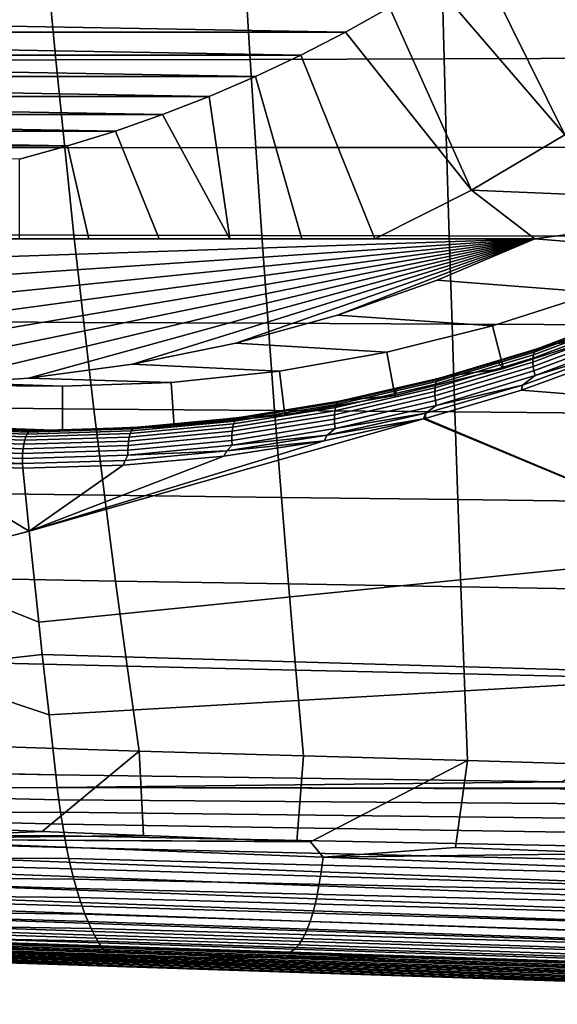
# Model space of a CAD drawing. Header units: metres. Extents: x -167 to 28, y -50 to 27.
# Tile 11 of 256: x -149.21 to -145.56, y -16.2 to -9.51. Entities that reach past the tile are written whole.
import ezdxf

# ---------------------------------------------------------------- set-up
doc = ezdxf.new("R2010")
doc.units = ezdxf.units.M
doc.layers.add('solid_12_065_011_XXX', color=7, linetype='CONTINUOUS')

msp = doc.modelspace()

# ---------------------------------------------------------------- linework, layer by layer
at = {"layer": 'solid_12_065_011_XXX'}
for points in [[(-144.317169, -9.41448, 100.857613), (-144.901245, -9.874012, 101.070198), (-145.564117, -8.654542, 100.543465), (-145.295578, -8.43651, 100.445717)], [(-144.901245, -9.874012, 101.070198), (-145.839218, -8.862786, 100.643593), (-145.564117, -8.654542, 100.543465)], [(-144.901245, -9.874012, 101.070198), (-145.511917, -10.29258, 101.292465), (-146.120651, -9.061091, 100.746025), (-145.839218, -8.862786, 100.643593)], [(-145.511917, -10.29258, 101.292465), (-146.408142, -9.249285, 100.850662), (-146.120651, -9.061091, 100.746025)], [(-150.366028, -9.187984, 125.813988), (-150.289749, -9.785336, 125.738022), (-148.966949, -9.78407, 125.429382), (-149.023239, -9.184553, 125.504211)], [(-149.023239, -9.184553, 125.504211), (-148.966949, -9.78407, 125.429382), (-147.647705, -9.780167, 125.113144), (-147.683929, -9.178592, 125.186218)], [(-147.683929, -9.178592, 125.186218), (-147.647705, -9.780167, 125.113144), (-146.331741, -9.776357, 124.789009), (-146.3479, -9.172668, 124.859749)], [(-146.3479, -9.172668, 124.859749), (-146.331741, -9.776357, 124.789009), (-145.019211, -9.772643, 124.457062), (-145.015274, -9.166786, 124.524895)], [(-145.511917, -10.29258, 101.292465), (-146.146637, -10.668427, 101.523483), (-146.701492, -9.427197, 100.957428), (-146.408142, -9.249285, 100.850662)], [(-147.000305, -9.594621, 101.066193), (-156.112076, -9.594621, 104.382607), (-156.410904, -9.427197, 104.491364)], [(-146.701492, -9.427197, 100.957428), (-147.000305, -9.594621, 101.066193), (-156.410904, -9.427197, 104.491364)], [(-146.146637, -10.668427, 101.523483), (-147.000305, -9.594621, 101.066193), (-146.701492, -9.427197, 100.957428)], [(-147.304031, -9.751228, 101.176743), (-155.80835, -9.751228, 104.272057), (-156.112076, -9.594621, 104.382607)], [(-147.000305, -9.594621, 101.066193), (-147.304031, -9.751228, 101.176743), (-156.112076, -9.594621, 104.382607)], [(-146.146637, -10.668427, 101.523483), (-146.80275, -11, 101.762291), (-147.304031, -9.751228, 101.176743), (-147.000305, -9.594621, 101.066193)], [(-147.612518, -9.896945, 101.289017), (-155.499878, -9.896945, 104.159782), (-155.80835, -9.751228, 104.272057)], [(-147.304031, -9.751228, 101.176743), (-147.612518, -9.896945, 101.289017), (-155.80835, -9.751228, 104.272057)], [(-147.297806, -11, 101.827934), (-147.612518, -9.896945, 101.289017), (-147.304031, -9.751228, 101.176743), (-146.80275, -11, 101.762291)], [(-150.289749, -9.785336, 125.738022), (-150.208893, -10.379722, 125.65741), (-148.907303, -10.381081, 125.349953), (-148.966949, -9.78407, 125.429382)], [(-148.966949, -9.78407, 125.429382), (-148.907303, -10.381081, 125.349953), (-147.609344, -10.379715, 125.035538), (-147.647705, -9.780167, 125.113144)], [(-147.647705, -9.780167, 125.113144), (-147.609344, -10.379715, 125.035538), (-146.314697, -10.378509, 124.713844), (-146.331741, -9.776357, 124.789009)], [(-146.331741, -9.776357, 124.789009), (-146.314697, -10.378509, 124.713844), (-145.023483, -10.377467, 124.384949), (-145.019211, -9.772643, 124.457062)], [(-147.925522, -10.031677, 101.402946), (-155.186859, -10.031677, 104.045853), (-155.499878, -9.896945, 104.159782)], [(-147.612518, -9.896945, 101.289017), (-147.925522, -10.031677, 101.402946), (-155.499878, -9.896945, 104.159782)], [(-147.785614, -11, 101.90242), (-147.925522, -10.031677, 101.402946), (-147.612518, -9.896945, 101.289017), (-147.297806, -11, 101.827934)], [(-148.242676, -10.155221, 101.518379), (-154.869705, -10.155221, 103.93042), (-155.186859, -10.031677, 104.045853)], [(-147.925522, -10.031677, 101.402946), (-148.242676, -10.155221, 101.518379), (-155.186859, -10.031677, 104.045853)], [(-147.785614, -11, 101.90242), (-148.242676, -10.155221, 101.518379), (-147.925522, -10.031677, 101.402946)], [(-148.563354, -10.267371, 101.635094), (-154.549026, -10.267371, 103.813698), (-154.869705, -10.155221, 103.93042)], [(-148.242676, -10.155221, 101.518379), (-148.563354, -10.267371, 101.635094), (-154.869705, -10.155221, 103.93042)], [(-147.785614, -11, 101.90242), (-148.266937, -11, 101.986092), (-148.563354, -10.267371, 101.635094), (-148.242676, -10.155221, 101.518379)], [(-148.887283, -10.368021, 101.752998), (-154.225098, -10.368021, 103.695801), (-154.549026, -10.267371, 103.813698)], [(-148.563354, -10.267371, 101.635094), (-148.887283, -10.368021, 101.752998), (-154.549026, -10.267371, 103.813698)], [(-148.742676, -11, 102.079353), (-148.887283, -10.368021, 101.752998), (-148.563354, -10.267371, 101.635094), (-148.266937, -11, 101.986092)], [(-145.511917, -10.29258, 101.292465), (-143.283173, -10.392313, 107.911568), (-143.933929, -10.762477, 108.148422), (-146.146637, -10.668427, 101.523483)], [(-148.887283, -10.368021, 101.752998), (-149.214355, -10.457138, 101.87204), (-154.225098, -10.368021, 103.695801)], [(-150.208893, -10.379722, 125.65741), (-150.12355, -10.970974, 125.572212), (-148.844391, -10.975446, 125.265968), (-148.907303, -10.381081, 125.349953)], [(-149.213501, -11, 102.182587), (-149.214355, -10.457138, 101.87204), (-148.887283, -10.368021, 101.752998), (-148.742676, -11, 102.079353)], [(-148.907303, -10.381081, 125.349953), (-148.844391, -10.975446, 125.265968), (-147.568909, -10.977119, 124.953445), (-147.609344, -10.379715, 125.035538)], [(-147.609344, -10.379715, 125.035538), (-147.568909, -10.977119, 124.953445), (-146.296768, -10.979035, 124.634285), (-146.314697, -10.378509, 124.713844)], [(-146.314697, -10.378509, 124.713844), (-146.296768, -10.979035, 124.634285), (-145.028091, -10.981198, 124.308563), (-145.023483, -10.377467, 124.384949)], [(-145.715698, -11, 104.748932), (-146.80275, -11, 101.762291), (-146.146637, -10.668427, 101.523483)], [(-145.715698, -11, 104.748932), (-146.146637, -10.668427, 101.523483), (-143.933929, -10.762477, 108.148422)], [(-145.715698, -11, 104.748932), (-143.933929, -10.762477, 108.148422), (-144.606033, -11.086544, 108.393051)], [(-147.297806, -11, 101.827934), (-146.80275, -11, 101.762291), (-145.715698, -11, 104.748932), (-154.728928, -11, 108.029472)], [(-154.728928, -11, 108.029472), (-145.715698, -11, 104.748932), (-154.066559, -11.281137, 107.788391)], [(-147.785614, -11, 101.90242), (-147.297806, -11, 101.827934), (-154.728928, -11, 108.029472)], [(-148.266937, -11, 101.986092), (-147.785614, -11, 101.90242), (-154.728928, -11, 108.029472)], [(-148.742676, -11, 102.079353), (-148.266937, -11, 101.986092), (-154.728928, -11, 108.029472)], [(-149.213501, -11, 102.182587), (-148.742676, -11, 102.079353), (-154.728928, -11, 108.029472)], [(-154.066559, -11.281137, 107.788391), (-145.715698, -11, 104.748932), (-153.388779, -11.517171, 107.541702)], [(-153.388779, -11.517171, 107.541702), (-145.715698, -11, 104.748932), (-152.698288, -11.707152, 107.290382)], [(-152.698288, -11.707152, 107.290382), (-145.715698, -11, 104.748932), (-151.998077, -11.85027, 107.035522)], [(-151.998077, -11.85027, 107.035522), (-145.715698, -11, 104.748932), (-151.290543, -11.946031, 106.778)], [(-151.290543, -11.946031, 106.778), (-145.715698, -11, 104.748932), (-150.578918, -11.993999, 106.51899)], [(-150.578918, -11.993999, 106.51899), (-145.715698, -11, 104.748932), (-149.865707, -11.993999, 106.259407)], [(-150.12355, -10.970974, 125.572212), (-150.033829, -11.558929, 125.482475), (-148.778259, -11.567021, 125.177475), (-148.844391, -10.975446, 125.265968)], [(-149.865707, -11.993999, 106.259407), (-145.715698, -11, 104.748932), (-149.154083, -11.946031, 106.000397)], [(-149.154083, -11.946031, 106.000397), (-145.715698, -11, 104.748932), (-148.446548, -11.85027, 105.742874)], [(-148.844391, -10.975446, 125.265968), (-148.778259, -11.567021, 125.177475), (-147.526459, -11.572264, 124.866913), (-147.568909, -10.977119, 124.953445)], [(-148.446548, -11.85027, 105.742874), (-145.715698, -11, 104.748932), (-147.746338, -11.707152, 105.488022)], [(-147.746338, -11.707152, 105.488022), (-145.715698, -11, 104.748932), (-147.055847, -11.517171, 105.236702)], [(-147.568909, -10.977119, 124.953445), (-147.526459, -11.572264, 124.866913), (-146.278015, -11.577846, 124.550369), (-146.296768, -10.979035, 124.634285)], [(-147.055847, -11.517171, 105.236702), (-145.715698, -11, 104.748932), (-146.378082, -11.281137, 104.990013)], [(-145.715698, -11, 104.748932), (-144.606033, -11.086544, 108.393051), (-145.296661, -11.363161, 108.644417), (-146.378082, -11.281137, 104.990013)], [(-146.296768, -10.979035, 124.634285), (-146.278015, -11.577846, 124.550369), (-145.033051, -11.583775, 124.227928), (-145.028091, -10.981198, 124.308563)], [(-146.378082, -11.281137, 104.990013), (-145.296661, -11.363161, 108.644417), (-146.002808, -11.591116, 108.901436), (-147.055847, -11.517171, 105.236702)], [(-146.002808, -11.591116, 108.901436), (-145.296661, -11.363161, 108.644417), (-145.206177, -11.647292, 108.611488), (-145.929413, -11.880773, 108.874725)], [(-150.033829, -11.558929, 125.482475), (-149.939804, -12.14342, 125.38826), (-148.709, -12.155665, 125.084534), (-148.778259, -11.567021, 125.177475)], [(-148.778259, -11.567021, 125.177475), (-148.709, -12.155665, 125.084534), (-147.48204, -12.16503, 124.77597), (-147.526459, -11.572264, 124.866913)], [(-147.055847, -11.517171, 105.236702), (-146.002808, -11.591116, 108.901436), (-146.72139, -11.769419, 109.162979), (-147.746338, -11.707152, 105.488022)], [(-145.080872, -11.592409, 107.688927), (-145.729065, -11.836248, 107.979309), (-145.728699, -11.809963, 108.000618), (-145.081711, -11.566475, 107.710648)], [(-145.081711, -11.566475, 107.710648), (-145.728699, -11.809963, 108.000618), (-145.725571, -11.787224, 108.025482), (-145.079514, -11.543972, 107.735832)], [(-145.079514, -11.543972, 107.735832), (-145.725571, -11.787224, 108.025482), (-145.719772, -11.768681, 108.053192), (-145.074371, -11.525543, 107.763741)], [(-145.074371, -11.525543, 107.763741), (-145.719772, -11.768681, 108.053192), (-145.711487, -11.754866, 108.082954), (-145.066437, -11.511717, 107.793594)], [(-145.066437, -11.511717, 107.793594), (-145.711487, -11.754866, 108.082954), (-145.700928, -11.746173, 108.113914), (-145.055908, -11.502889, 107.824524)], [(-145.055908, -11.502889, 107.824524), (-145.700928, -11.746173, 108.113914), (-145.301178, -11.602689, 107.973175)], [(-147.526459, -11.572264, 124.866913), (-147.48204, -12.16503, 124.77597), (-146.258469, -12.174852, 124.46212), (-146.278015, -11.577846, 124.550369)], [(-146.72139, -11.769419, 109.162979), (-146.002808, -11.591116, 108.901436), (-145.929413, -11.880773, 108.874725), (-146.666504, -12.063676, 109.142998)], [(-146.278015, -11.577846, 124.550369), (-146.258469, -12.174852, 124.46212), (-145.038376, -12.185136, 124.143059), (-145.033051, -11.583775, 124.227928)], [(-145.077057, -11.621032, 107.671272), (-145.726669, -11.865326, 107.962158), (-145.729065, -11.836248, 107.979309), (-145.080872, -11.592409, 107.688927)], [(-145.070358, -11.651523, 107.658211), (-145.721588, -11.896364, 107.949669), (-145.726669, -11.865326, 107.962158), (-145.077057, -11.621032, 107.671272)], [(-145.700928, -11.746173, 108.113914), (-145.633987, -11.724229, 108.121284), (-145.301178, -11.602689, 107.973175)], [(-145.301178, -11.602689, 107.973175), (-145.633987, -11.724229, 108.121284), (-145.206177, -11.647292, 108.611488)], [(-145.633987, -11.724229, 108.121284), (-145.970703, -11.834189, 108.267151), (-145.929413, -11.880773, 108.874725), (-145.206177, -11.647292, 108.611488)], [(-145.060974, -11.683009, 107.650101), (-145.713959, -11.928473, 107.942192), (-145.721588, -11.896364, 107.949669), (-145.070358, -11.651523, 107.658211)], [(-145.161957, -11.760592, 107.698669), (-145.713959, -11.928473, 107.942192), (-145.060974, -11.683009, 107.650101)], [(-147.746338, -11.707152, 105.488022), (-146.72139, -11.769419, 109.162979), (-147.449448, -11.897335, 109.427963), (-148.446548, -11.85027, 105.742874)], [(-147.449448, -11.897335, 109.427963), (-146.72139, -11.769419, 109.162979), (-146.666504, -12.063676, 109.142998), (-147.412918, -12.19481, 109.414673)], [(-145.725571, -11.787224, 108.025482), (-146.389252, -11.987535, 108.307884), (-146.382843, -11.9689, 108.335396), (-145.719772, -11.768681, 108.053192)], [(-145.719772, -11.768681, 108.053192), (-146.382843, -11.9689, 108.335396), (-146.374237, -11.955093, 108.365067), (-145.711487, -11.754866, 108.082954)], [(-145.711487, -11.754866, 108.082954), (-146.374237, -11.955093, 108.365067), (-146.363708, -11.946513, 108.396065), (-145.700928, -11.746173, 108.113914)], [(-145.700928, -11.746173, 108.113914), (-146.363708, -11.946513, 108.396065), (-145.970703, -11.834189, 108.267151)], [(-145.700928, -11.746173, 108.113914), (-145.970703, -11.834189, 108.267151), (-145.633987, -11.724229, 108.121284)], [(-145.161957, -11.760592, 107.698669), (-145.154999, -11.790015, 107.702858), (-145.806656, -12.027864, 107.992027), (-145.800659, -11.992905, 107.981911)], [(-145.161957, -11.760592, 107.698669), (-145.800659, -11.992905, 107.981911), (-145.713959, -11.928473, 107.942192)], [(-145.729065, -11.836248, 107.979309), (-146.394882, -12.037042, 108.262436), (-146.393311, -12.010468, 108.283333), (-145.728699, -11.809963, 108.000618)], [(-145.726669, -11.865326, 107.962158), (-146.393921, -12.066494, 108.245796), (-146.394882, -12.037042, 108.262436), (-145.729065, -11.836248, 107.979309)], [(-145.728699, -11.809963, 108.000618), (-146.393311, -12.010468, 108.283333), (-146.389252, -11.987535, 108.307884), (-145.725571, -11.787224, 108.025482)], [(-146.363708, -11.946513, 108.396065), (-146.311035, -11.932543, 108.410622), (-145.970703, -11.834189, 108.267151)], [(-145.970703, -11.834189, 108.267151), (-146.311035, -11.932543, 108.410622), (-145.929413, -11.880773, 108.874725)], [(-141.827957, -12.346536, 106.775726), (-145.806656, -12.027864, 107.992027), (-145.154999, -11.790015, 107.702858)], [(-148.446548, -11.85027, 105.742874), (-147.449448, -11.897335, 109.427963), (-148.183823, -11.974307, 109.695259), (-149.154083, -11.946031, 106.000397)], [(-148.183823, -11.974307, 109.695259), (-147.449448, -11.897335, 109.427963), (-147.412918, -12.19481, 109.414673), (-148.165024, -12.273643, 109.688416)], [(-146.311035, -11.932543, 108.410622), (-146.654724, -12.019271, 108.551529), (-146.666504, -12.063676, 109.142998), (-145.929413, -11.880773, 108.874725)], [(-145.721588, -11.896364, 107.949669), (-146.390472, -12.097982, 108.233887), (-146.393921, -12.066494, 108.245796), (-145.726669, -11.865326, 107.962158)], [(-145.713959, -11.928473, 107.942192), (-146.384613, -12.130605, 108.227051), (-146.390472, -12.097982, 108.233887), (-145.721588, -11.896364, 107.949669)], [(-149.154083, -11.946031, 106.000397), (-148.183823, -11.974307, 109.695259), (-148.92131, -12, 109.963684), (-149.865707, -11.993999, 106.259407)], [(-146.389252, -11.987535, 108.307884), (-147.068314, -12.143994, 108.581467), (-147.061295, -12.125278, 108.608772), (-146.382843, -11.9689, 108.335396)], [(-146.382843, -11.9689, 108.335396), (-147.061295, -12.125278, 108.608772), (-147.052414, -12.111474, 108.638367), (-146.374237, -11.955093, 108.365067)], [(-146.374237, -11.955093, 108.365067), (-147.052414, -12.111474, 108.638367), (-147.041931, -12.102974, 108.669403), (-146.363708, -11.946513, 108.396065)], [(-146.363708, -11.946513, 108.396065), (-147.041931, -12.102974, 108.669403), (-146.654724, -12.019271, 108.551529)], [(-146.363708, -11.946513, 108.396065), (-146.654724, -12.019271, 108.551529), (-146.311035, -11.932543, 108.410622)], [(-145.800659, -11.992905, 107.981911), (-146.384613, -12.130605, 108.227051), (-145.713959, -11.928473, 107.942192)], [(-149.865707, -11.993999, 106.259407), (-148.92131, -12, 109.963684), (-149.658798, -11.974307, 110.232101), (-150.578918, -11.993999, 106.51899)], [(-149.658798, -11.974307, 110.232101), (-148.92131, -12, 109.963684), (-148.92131, -12.3, 109.963684), (-149.677597, -12.273643, 110.238945)], [(-148.92131, -12, 109.963684), (-148.183823, -11.974307, 109.695259), (-148.165024, -12.273643, 109.688416), (-148.92131, -12.3, 109.963684)], [(-146.393921, -12.066494, 108.245796), (-147.076523, -12.223634, 108.520622), (-147.076035, -12.193886, 108.536751), (-146.394882, -12.037042, 108.262436)], [(-146.394882, -12.037042, 108.262436), (-147.076035, -12.193886, 108.536751), (-147.073273, -12.167084, 108.557228), (-146.393311, -12.010468, 108.283333)], [(-146.393311, -12.010468, 108.283333), (-147.073273, -12.167084, 108.557228), (-147.068314, -12.143994, 108.581467), (-146.389252, -11.987535, 108.307884)], [(-147.041931, -12.102974, 108.669403), (-147.001541, -12.094365, 108.689705), (-146.654724, -12.019271, 108.551529)], [(-146.654724, -12.019271, 108.551529), (-147.001541, -12.094365, 108.689705), (-146.666504, -12.063676, 109.142998)], [(-145.800659, -11.992905, 107.981911), (-145.806656, -12.027864, 107.992027), (-146.459686, -12.21856, 108.267288), (-146.455734, -12.184128, 108.258133)], [(-144.309341, -13.122429, 107.855499), (-146.459686, -12.21856, 108.267288), (-145.806656, -12.027864, 107.992027), (-141.827957, -12.346536, 106.775726)], [(-145.800659, -11.992905, 107.981911), (-146.455734, -12.184128, 108.258133), (-146.384613, -12.130605, 108.227051)], [(-147.052414, -12.111474, 108.638367), (-147.743576, -12.223169, 108.90136), (-147.733185, -12.214712, 108.932426), (-147.041931, -12.102974, 108.669403)], [(-147.041931, -12.102974, 108.669403), (-147.733185, -12.214712, 108.932426), (-147.351196, -12.157805, 108.825005)], [(-147.001541, -12.094365, 108.689705), (-147.351196, -12.157805, 108.825005), (-147.412918, -12.19481, 109.414673), (-146.666504, -12.063676, 109.142998)], [(-147.041931, -12.102974, 108.669403), (-147.351196, -12.157805, 108.825005), (-147.001541, -12.094365, 108.689705)], [(-146.390472, -12.097982, 108.233887), (-147.074707, -12.255476, 108.509308), (-147.076523, -12.223634, 108.520622), (-146.393921, -12.066494, 108.245796)], [(-146.384613, -12.130605, 108.227051), (-147.070648, -12.288501, 108.503128), (-147.074707, -12.255476, 108.509308), (-146.390472, -12.097982, 108.233887)], [(-149.939804, -12.14342, 125.38826), (-149.841568, -12.724281, 125.289619), (-148.636673, -12.741238, 124.987183), (-148.709, -12.155665, 125.084534)], [(-148.709, -12.155665, 125.084534), (-148.636673, -12.741238, 124.987183), (-147.435699, -12.755305, 124.680672), (-147.48204, -12.16503, 124.77597)], [(-147.076035, -12.193886, 108.536751), (-147.770142, -12.305963, 108.800781), (-147.76619, -12.278986, 108.820831), (-147.073273, -12.167084, 108.557228)], [(-147.073273, -12.167084, 108.557228), (-147.76619, -12.278986, 108.820831), (-147.76033, -12.255774, 108.844749), (-147.068314, -12.143994, 108.581467)], [(-147.068314, -12.143994, 108.581467), (-147.76033, -12.255774, 108.844749), (-147.752716, -12.236989, 108.871849), (-147.061295, -12.125278, 108.608772)], [(-147.061295, -12.125278, 108.608772), (-147.752716, -12.236989, 108.871849), (-147.743576, -12.223169, 108.90136), (-147.052414, -12.111474, 108.638367)], [(-147.733185, -12.214712, 108.932426), (-147.703415, -12.209584, 108.957321), (-147.351196, -12.157805, 108.825005)], [(-147.351196, -12.157805, 108.825005), (-147.703415, -12.209584, 108.957321), (-147.412918, -12.19481, 109.414673)], [(-147.48204, -12.16503, 124.77597), (-147.435699, -12.755305, 124.680672), (-146.238159, -12.769965, 124.369568), (-146.258469, -12.174852, 124.46212)], [(-146.455734, -12.184128, 108.258133), (-147.070648, -12.288501, 108.503128), (-146.384613, -12.130605, 108.227051)], [(-149.148773, -12.984161, 109.39402), (-147.14592, -12.370856, 108.541458), (-146.471405, -12.221568, 108.272102)], [(-149.083511, -13.60289, 109.57682), (-149.148773, -12.984161, 109.39402), (-146.471405, -12.221568, 108.272102), (-144.309341, -13.122429, 107.855499)], [(-147.76033, -12.255774, 108.844749), (-148.46225, -12.322542, 109.096626), (-148.454056, -12.303694, 109.123512), (-147.752716, -12.236989, 108.871849)], [(-147.752716, -12.236989, 108.871849), (-148.454056, -12.303694, 109.123512), (-148.444656, -12.289843, 109.152924), (-147.743576, -12.223169, 108.90136)], [(-147.743576, -12.223169, 108.90136), (-148.444656, -12.289843, 109.152924), (-148.434341, -12.281384, 109.184029), (-147.733185, -12.214712, 108.932426)], [(-147.733185, -12.214712, 108.932426), (-148.434341, -12.281384, 109.184029), (-148.057877, -12.249691, 109.086578)], [(-147.703415, -12.209584, 108.957321), (-148.057877, -12.249691, 109.086578), (-148.165024, -12.273643, 109.688416), (-147.412918, -12.19481, 109.414673)], [(-147.733185, -12.214712, 108.932426), (-148.057877, -12.249691, 109.086578), (-147.703415, -12.209584, 108.957321)], [(-147.076523, -12.223634, 108.520622), (-147.772064, -12.335929, 108.785179), (-147.770142, -12.305963, 108.800781), (-147.076035, -12.193886, 108.536751)], [(-147.074707, -12.255476, 108.509308), (-147.771912, -12.368029, 108.77446), (-147.772064, -12.335929, 108.785179), (-147.076523, -12.223634, 108.520622)], [(-147.125092, -12.333432, 108.525917), (-146.471405, -12.221568, 108.272102), (-147.14592, -12.370856, 108.541458)], [(-146.455734, -12.184128, 108.258133), (-146.471405, -12.221568, 108.272102), (-147.125092, -12.333432, 108.525917)], [(-146.455734, -12.184128, 108.258133), (-147.125092, -12.333432, 108.525917), (-147.070648, -12.288501, 108.503128)], [(-146.455734, -12.184128, 108.258133), (-146.459686, -12.21856, 108.267288), (-146.471405, -12.221568, 108.272102)], [(-144.309341, -13.122429, 107.855499), (-146.471405, -12.221568, 108.272102), (-146.459686, -12.21856, 108.267288)], [(-146.258469, -12.174852, 124.46212), (-146.238159, -12.769965, 124.369568), (-145.044098, -12.785219, 124.05397), (-145.038376, -12.185136, 124.143059)], [(-149.170822, -12.344131, 109.336128), (-149.908432, -12.318482, 109.572586), (-149.898865, -12.299543, 109.598938), (-149.162033, -12.325228, 109.362785)], [(-149.162033, -12.325228, 109.362785), (-149.898865, -12.299543, 109.598938), (-149.888763, -12.285587, 109.628052), (-149.15239, -12.311327, 109.39209)], [(-149.15239, -12.311327, 109.39209), (-149.888763, -12.285587, 109.628052), (-149.878418, -12.277013, 109.659103), (-149.142151, -12.302825, 109.423203)], [(-149.142151, -12.302825, 109.423203), (-149.878418, -12.277013, 109.659103), (-149.855103, -12.27506, 109.687088), (-149.131653, -12.299977, 109.455208)], [(-149.131653, -12.299977, 109.455208), (-149.855103, -12.27506, 109.687088), (-149.677597, -12.273643, 110.238945), (-148.92131, -12.3, 109.963684)], [(-148.46225, -12.322542, 109.096626), (-149.170822, -12.344131, 109.336128), (-149.162033, -12.325228, 109.362785), (-148.454056, -12.303694, 109.123512)], [(-148.454056, -12.303694, 109.123512), (-149.162033, -12.325228, 109.362785), (-149.15239, -12.311327, 109.39209), (-148.444656, -12.289843, 109.152924)], [(-148.444656, -12.289843, 109.152924), (-149.15239, -12.311327, 109.39209), (-149.142151, -12.302825, 109.423203), (-148.434341, -12.281384, 109.184029)], [(-148.434341, -12.281384, 109.184029), (-149.142151, -12.302825, 109.423203), (-148.772308, -12.294881, 109.335609)], [(-149.142151, -12.302825, 109.423203), (-149.131653, -12.299977, 109.455208), (-148.772308, -12.294881, 109.335609)], [(-148.772308, -12.294881, 109.335609), (-149.131653, -12.299977, 109.455208), (-148.92131, -12.3, 109.963684)], [(-148.414276, -12.278121, 109.212692), (-148.772308, -12.294881, 109.335609), (-148.92131, -12.3, 109.963684), (-148.165024, -12.273643, 109.688416)], [(-148.434341, -12.281384, 109.184029), (-148.772308, -12.294881, 109.335609), (-148.414276, -12.278121, 109.212692)], [(-147.770142, -12.305963, 108.800781), (-148.474152, -12.372942, 109.053429), (-148.469009, -12.345847, 109.073044), (-147.76619, -12.278986, 108.820831)], [(-147.76619, -12.278986, 108.820831), (-148.469009, -12.345847, 109.073044), (-148.46225, -12.322542, 109.096626), (-147.76033, -12.255774, 108.844749)], [(-148.434341, -12.281384, 109.184029), (-148.414276, -12.278121, 109.212692), (-148.057877, -12.249691, 109.086578)], [(-148.057877, -12.249691, 109.086578), (-148.414276, -12.278121, 109.212692), (-148.165024, -12.273643, 109.688416)], [(-147.070648, -12.288501, 108.503128), (-147.769684, -12.401342, 108.768944), (-147.771912, -12.368029, 108.77446), (-147.074707, -12.255476, 108.509308)], [(-147.125092, -12.333432, 108.525917), (-147.769684, -12.401342, 108.768944), (-147.070648, -12.288501, 108.503128)], [(-149.189667, -12.424823, 109.279182), (-149.931259, -12.3987, 109.517311), (-149.92482, -12.368652, 109.531303), (-149.184845, -12.394651, 109.293724)], [(-149.184845, -12.394651, 109.293724), (-149.92482, -12.368652, 109.531303), (-149.917114, -12.341597, 109.549973), (-149.178497, -12.367496, 109.312889)], [(-149.178497, -12.367496, 109.312889), (-149.917114, -12.341597, 109.549973), (-149.908432, -12.318482, 109.572586), (-149.170822, -12.344131, 109.336128)], [(-148.474152, -12.372942, 109.053429), (-149.184845, -12.394651, 109.293724), (-149.178497, -12.367496, 109.312889), (-148.469009, -12.345847, 109.073044)], [(-148.469009, -12.345847, 109.073044), (-149.178497, -12.367496, 109.312889), (-149.170822, -12.344131, 109.336128), (-148.46225, -12.322542, 109.096626)], [(-149.148773, -12.984161, 109.39402), (-147.826645, -12.475844, 108.798714), (-147.14592, -12.370856, 108.541458)], [(-147.771912, -12.368029, 108.77446), (-148.47905, -12.435312, 109.028244), (-148.477539, -12.403051, 109.038353), (-147.772064, -12.335929, 108.785179)], [(-147.769684, -12.401342, 108.768944), (-148.478638, -12.468801, 109.023392), (-148.47905, -12.435312, 109.028244), (-147.771912, -12.368029, 108.77446)], [(-147.772064, -12.335929, 108.785179), (-148.477539, -12.403051, 109.038353), (-148.474152, -12.372942, 109.053429), (-147.770142, -12.305963, 108.800781)], [(-147.806503, -12.440094, 108.783928), (-147.14592, -12.370856, 108.541458), (-147.826645, -12.475844, 108.798714)], [(-147.125092, -12.333432, 108.525917), (-147.14592, -12.370856, 108.541458), (-147.806503, -12.440094, 108.783928)], [(-147.125092, -12.333432, 108.525917), (-147.806503, -12.440094, 108.783928), (-147.769684, -12.401342, 108.768944)], [(-149.19429, -12.490694, 109.265503), (-149.939636, -12.464287, 109.504837), (-149.936249, -12.430883, 109.508408), (-149.192856, -12.457145, 109.269684)], [(-149.192856, -12.457145, 109.269684), (-149.936249, -12.430883, 109.508408), (-149.931259, -12.3987, 109.517311), (-149.189667, -12.424823, 109.279182)], [(-148.478638, -12.468801, 109.023392), (-149.19429, -12.490694, 109.265503), (-149.192856, -12.457145, 109.269684), (-148.47905, -12.435312, 109.028244)], [(-148.47905, -12.435312, 109.028244), (-149.192856, -12.457145, 109.269684), (-149.189667, -12.424823, 109.279182), (-148.477539, -12.403051, 109.038353)], [(-148.477539, -12.403051, 109.038353), (-149.189667, -12.424823, 109.279182), (-149.184845, -12.394651, 109.293724), (-148.474152, -12.372942, 109.053429)], [(-147.806503, -12.440094, 108.783928), (-148.478638, -12.468801, 109.023392), (-147.769684, -12.401342, 108.768944)], [(-149.193954, -12.524508, 109.266754), (-149.941345, -12.497955, 109.506699), (-149.939636, -12.464287, 109.504837), (-149.19429, -12.490694, 109.265503)], [(-149.193954, -12.524508, 109.266754), (-149.898666, -12.532341, 109.50016), (-149.941345, -12.497955, 109.506699)], [(-148.497116, -12.503843, 109.031174), (-149.193954, -12.524508, 109.266754), (-149.19429, -12.490694, 109.265503), (-148.478638, -12.468801, 109.023392)], [(-149.193954, -12.524508, 109.266754), (-148.497116, -12.503843, 109.031174), (-148.509872, -12.537353, 109.042839), (-149.191925, -12.556511, 109.273094)], [(-149.148773, -12.984161, 109.39402), (-148.509872, -12.537353, 109.042839), (-147.826645, -12.475844, 108.798714)], [(-147.806503, -12.440094, 108.783928), (-147.826645, -12.475844, 108.798714), (-148.509872, -12.537353, 109.042839), (-148.497116, -12.503843, 109.031174)], [(-147.806503, -12.440094, 108.783928), (-148.497116, -12.503843, 109.031174), (-148.478638, -12.468801, 109.023392)], [(-150.039627, -13.217718, 109.763573), (-150.134933, -12.514462, 109.574036), (-149.898666, -12.532341, 109.50016), (-149.148773, -12.984161, 109.39402)], [(-149.193954, -12.524508, 109.266754), (-149.191925, -12.556511, 109.273094), (-149.898666, -12.532341, 109.50016)], [(-149.898666, -12.532341, 109.50016), (-149.191925, -12.556511, 109.273094), (-149.148773, -12.984161, 109.39402)], [(-149.148773, -12.984161, 109.39402), (-149.191925, -12.556511, 109.273094), (-148.509872, -12.537353, 109.042839)], [(-149.841568, -12.724281, 125.289619), (-149.739227, -13.301347, 125.186623), (-148.561356, -13.323594, 124.885483), (-148.636673, -12.741238, 124.987183)], [(-148.636673, -12.741238, 124.987183), (-148.561356, -13.323594, 124.885483), (-147.387512, -13.34297, 124.581047), (-147.435699, -12.755305, 124.680672)], [(-147.435699, -12.755305, 124.680672), (-147.387512, -13.34297, 124.581047), (-146.217117, -13.363093, 124.272751), (-146.238159, -12.769965, 124.369568)], [(-146.238159, -12.769965, 124.369568), (-146.217117, -13.363093, 124.272751), (-145.050217, -13.383965, 123.960686), (-145.044098, -12.785219, 124.05397)], [(-150.039627, -13.217718, 109.763573), (-149.148773, -12.984161, 109.39402), (-149.083511, -13.60289, 109.57682)], [(-144.30719, -13.960788, 108.153297), (-149.059647, -13.821669, 109.643707), (-149.083511, -13.60289, 109.57682), (-144.309341, -13.122429, 107.855499)], [(-149.939713, -13.921542, 109.965157), (-150.039627, -13.217718, 109.763573), (-149.083511, -13.60289, 109.57682), (-149.059647, -13.821669, 109.643707)], [(-149.739227, -13.301347, 125.186623), (-149.632843, -13.874451, 125.079323), (-148.483124, -13.902594, 124.77948), (-148.561356, -13.323594, 124.885483)], [(-148.561356, -13.323594, 124.885483), (-148.483124, -13.902594, 124.77948), (-147.337509, -13.92791, 124.477142), (-147.387512, -13.34297, 124.581047)], [(-147.387512, -13.34297, 124.581047), (-147.337509, -13.92791, 124.477142), (-146.195374, -13.95415, 124.171692), (-146.217117, -13.363093, 124.272751)], [(-146.217117, -13.363093, 124.272751), (-146.195374, -13.95415, 124.171692), (-145.056763, -13.981312, 123.86322), (-145.050217, -13.383965, 123.960686)], [(-149.939713, -13.921542, 109.965157), (-149.059647, -13.821669, 109.643707), (-149.013748, -14.231795, 109.77227)], [(-149.013748, -14.231795, 109.77227), (-149.059647, -13.821669, 109.643707), (-144.30719, -13.960788, 108.153297)], [(-149.632843, -13.874451, 125.079323), (-149.522537, -14.443427, 124.967766), (-148.402039, -14.478095, 124.66922), (-148.483124, -13.902594, 124.77948)], [(-148.483124, -13.902594, 124.77948), (-148.402039, -14.478095, 124.66922), (-147.285767, -14.510007, 124.368996), (-147.337509, -13.92791, 124.477142)], [(-149.939713, -13.921542, 109.965157), (-149.013748, -14.231795, 109.77227), (-148.966537, -14.64049, 109.904556), (-149.838699, -14.624257, 110.179596)], [(-145.531448, -14.687263, 108.821281), (-148.966537, -14.64049, 109.904556), (-149.013748, -14.231795, 109.77227), (-144.30719, -13.960788, 108.153297)], [(-147.337509, -13.92791, 124.477142), (-147.285767, -14.510007, 124.368996), (-146.172989, -14.543043, 124.066429), (-146.195374, -13.95415, 124.171692)], [(-146.195374, -13.95415, 124.171692), (-146.172989, -14.543043, 124.066429), (-145.063736, -14.577196, 123.761597), (-145.056763, -13.981312, 123.86322)], [(-149.522537, -14.443427, 124.967766), (-149.430618, -15.00902, 124.857788), (-149.059586, -15.02405, 124.756783), (-148.402039, -14.478095, 124.66922)], [(-149.059586, -15.02405, 124.756783), (-148.372284, -15.051492, 124.56897), (-148.402039, -14.478095, 124.66922)], [(-148.402039, -14.478095, 124.66922), (-148.372284, -15.051492, 124.56897), (-147.33194, -15.091936, 124.283005), (-147.285767, -14.510007, 124.368996)], [(-147.285767, -14.510007, 124.368996), (-147.33194, -15.091936, 124.283005), (-147.238663, -15.095499, 124.257263), (-146.172989, -14.543043, 124.066429)], [(-152.015121, -14.574316, 110.878494), (-149.838699, -14.624257, 110.179596), (-148.966537, -14.64049, 109.904556)], [(-151.996323, -14.739963, 110.93869), (-152.015121, -14.574316, 110.878494), (-148.966537, -14.64049, 109.904556), (-148.957352, -14.72576, 109.935295)], [(-147.153778, -15.198881, 124.210564), (-146.254501, -15.132601, 123.984802), (-146.172989, -14.543043, 124.066429), (-147.238663, -15.095499, 124.257263)], [(-146.172989, -14.543043, 124.066429), (-146.254501, -15.132601, 123.984802), (-145.142487, -15.17353, 123.674919), (-145.063736, -14.577196, 123.761597)], [(-148.957352, -14.72576, 109.935295), (-148.966537, -14.64049, 109.904556), (-145.531448, -14.687263, 108.821281)], [(-148.957352, -14.72576, 109.935295), (-145.531448, -14.687263, 108.821281), (-142.033096, -14.735916, 107.716286)], [(-151.996323, -14.739963, 110.93869), (-148.957352, -14.72576, 109.935295), (-148.947021, -14.810094, 109.970245)], [(-151.973511, -14.899355, 111.013847), (-151.996323, -14.739963, 110.93869), (-148.947021, -14.810094, 109.970245), (-148.935532, -14.893294, 110.009361)], [(-148.957352, -14.72576, 109.935295), (-142.033096, -14.735916, 107.716286), (-141.280991, -14.746504, 107.4785)], [(-148.947021, -14.810094, 109.970245), (-148.957352, -14.72576, 109.935295), (-141.280991, -14.746504, 107.4785), (-141.261093, -14.867053, 107.525101)], [(-141.261093, -14.867053, 107.525101), (-141.244797, -14.983753, 107.579788), (-148.935532, -14.893294, 110.009361), (-148.947021, -14.810094, 109.970245)], [(-151.973511, -14.899355, 111.013847), (-148.935532, -14.893294, 110.009361), (-148.922928, -14.974947, 110.052528)], [(-151.946548, -15.050547, 111.10321), (-151.973511, -14.899355, 111.013847), (-148.922928, -14.974947, 110.052528), (-148.909241, -15.054782, 110.099632)], [(-141.226746, -15.097008, 107.640839), (-148.922928, -14.974947, 110.052528), (-148.935532, -14.893294, 110.009361), (-141.244797, -14.983753, 107.579788)], [(-141.207031, -15.206472, 107.708008), (-148.909241, -15.054782, 110.099632), (-148.922928, -14.974947, 110.052528), (-141.226746, -15.097008, 107.640839)], [(-150.31189, -15.07623, 125.075485), (-149.059586, -15.02405, 124.756783), (-149.430618, -15.00902, 124.857788)], [(-150.31189, -15.07623, 125.075485), (-148.372284, -15.051492, 124.56897), (-149.059586, -15.02405, 124.756783)], [(-151.946548, -15.050547, 111.10321), (-148.909241, -15.054782, 110.099632), (-148.894531, -15.132357, 110.150452)], [(-151.915665, -15.192099, 111.205933), (-151.946548, -15.050547, 111.10321), (-148.894531, -15.132357, 110.150452), (-148.878876, -15.207296, 110.204742)], [(-147.166061, -15.298223, 124.177681), (-147.153778, -15.198881, 124.210564), (-150.31189, -15.07623, 125.075485), (-150.323639, -15.178089, 125.044098)], [(-150.31189, -15.07623, 125.075485), (-147.33194, -15.091936, 124.283005), (-148.372284, -15.051492, 124.56897)], [(-150.31189, -15.07623, 125.075485), (-147.238663, -15.095499, 124.257263), (-147.33194, -15.091936, 124.283005)], [(-147.153778, -15.198881, 124.210564), (-147.238663, -15.095499, 124.257263), (-150.31189, -15.07623, 125.075485)], [(-141.185715, -15.311803, 107.781052), (-148.894531, -15.132357, 110.150452), (-148.909241, -15.054782, 110.099632), (-141.207031, -15.206472, 107.708008)], [(-147.181229, -15.392797, 124.133781), (-147.166061, -15.298223, 124.177681), (-150.323639, -15.178089, 125.044098), (-150.338318, -15.27526, 125.001198)], [(-141.162872, -15.412656, 107.859703), (-148.878876, -15.207296, 110.204742), (-148.894531, -15.132357, 110.150452), (-141.185715, -15.311803, 107.781052)], [(-147.153778, -15.198881, 124.210564), (-145.142487, -15.17353, 123.674919), (-146.254501, -15.132601, 123.984802)], [(-144.006714, -15.31573, 123.330765), (-143.997009, -15.214705, 123.353569), (-145.142487, -15.17353, 123.674919), (-147.153778, -15.198881, 124.210564)], [(-151.915665, -15.192099, 111.205933), (-148.878876, -15.207296, 110.204742), (-148.862366, -15.279188, 110.262161)], [(-151.881149, -15.322574, 111.321167), (-151.915665, -15.192099, 111.205933), (-148.862366, -15.279188, 110.262161), (-148.845108, -15.347708, 110.32238)], [(-141.13858, -15.508686, 107.943726), (-148.862366, -15.279188, 110.262161), (-148.878876, -15.207296, 110.204742), (-141.162872, -15.412656, 107.859703)], [(-147.153778, -15.198881, 124.210564), (-147.166061, -15.298223, 124.177681), (-144.019409, -15.413245, 123.29686), (-144.006714, -15.31573, 123.330765)], [(-147.199066, -15.481311, 124.079475), (-147.181229, -15.392797, 124.133781), (-150.338318, -15.27526, 125.001198), (-150.355743, -15.366364, 124.947395)], [(-141.13858, -15.508686, 107.943726), (-148.845108, -15.347708, 110.32238), (-148.862366, -15.279188, 110.262161)], [(-147.166061, -15.298223, 124.177681), (-147.181229, -15.392797, 124.133781), (-144.034958, -15.505948, 123.252312), (-144.019409, -15.413245, 123.29686)], [(-151.881149, -15.322574, 111.321167), (-148.845108, -15.347708, 110.32238), (-148.827164, -15.41266, 110.385124)], [(-151.843231, -15.440535, 111.448044), (-151.881149, -15.322574, 111.321167), (-148.827164, -15.41266, 110.385124), (-148.808624, -15.473866, 110.450104)], [(-147.219315, -15.56255, 124.015511), (-147.199066, -15.481311, 124.079475), (-150.355743, -15.366364, 124.947395), (-150.375641, -15.450107, 124.883446)], [(-141.112915, -15.59955, 108.03286), (-148.827164, -15.41266, 110.385124), (-148.845108, -15.347708, 110.32238), (-141.13858, -15.508686, 107.943726)], [(-151.843231, -15.440535, 111.448044), (-148.808624, -15.473866, 110.450104), (-148.78952, -15.531386, 110.517288)], [(-151.802216, -15.544701, 111.585587), (-151.843231, -15.440535, 111.448044), (-148.78952, -15.531386, 110.517288), (-148.769684, -15.585581, 110.58709)], [(-141.085938, -15.684904, 108.126846), (-148.808624, -15.473866, 110.450104), (-148.827164, -15.41266, 110.385124), (-141.112915, -15.59955, 108.03286)], [(-147.181229, -15.392797, 124.133781), (-147.199066, -15.481311, 124.079475), (-144.053131, -15.5926, 123.197708), (-144.034958, -15.505948, 123.252312)], [(-147.24173, -15.6354, 123.942764), (-147.219315, -15.56255, 124.015511), (-150.375641, -15.450107, 124.883446), (-150.397751, -15.525299, 124.810272)], [(-141.057739, -15.764402, 108.225456), (-148.78952, -15.531386, 110.517288), (-148.808624, -15.473866, 110.450104), (-141.085938, -15.684904, 108.126846)], [(-147.199066, -15.481311, 124.079475), (-147.219315, -15.56255, 124.015511), (-144.073669, -15.672045, 123.133781), (-144.053131, -15.5926, 123.197708)], [(-151.802216, -15.544701, 111.585587), (-148.769684, -15.585581, 110.58709), (-148.749115, -15.636459, 110.659653)], [(-151.758545, -15.634368, 111.732384), (-151.802216, -15.544701, 111.585587), (-148.749115, -15.636459, 110.659653), (-148.727737, -15.684137, 110.735245)], [(-147.265961, -15.698862, 123.862228), (-147.24173, -15.6354, 123.942764), (-150.397751, -15.525299, 124.810272), (-150.421753, -15.590876, 124.728889)], [(-141.028381, -15.837719, 108.3284), (-148.769684, -15.585581, 110.58709), (-148.78952, -15.531386, 110.517288), (-141.057739, -15.764402, 108.225456)], [(-147.219315, -15.56255, 124.015511), (-147.24173, -15.6354, 123.942764), (-144.096329, -15.74322, 123.061386), (-144.073669, -15.672045, 123.133781)], [(-156.356293, -15.644938, 117.820175), (-156.669785, -15.644964, 116.958778), (-149.415955, -15.882935, 114.801804), (-149.121521, -15.882225, 115.676041)], [(-156.044388, -15.644916, 118.677208), (-156.356293, -15.644938, 117.820175), (-149.121521, -15.882225, 115.676041), (-148.82692, -15.881523, 116.550171)], [(-155.734085, -15.644898, 119.529793), (-156.044388, -15.644916, 118.677208), (-148.82692, -15.881523, 116.550171), (-148.532104, -15.880829, 117.424194)], [(-155.624268, -15.644894, 119.831551), (-155.734085, -15.644898, 119.529793), (-148.532104, -15.880829, 117.424194), (-148.237869, -15.880117, 118.29834)], [(-148.237869, -15.880117, 118.29834), (-155.41925, -15.644886, 120.394844), (-155.624268, -15.644894, 119.831551)], [(-155.102585, -15.644877, 121.264908), (-155.41925, -15.644886, 120.394844), (-148.237869, -15.880117, 118.29834), (-147.943848, -15.879401, 119.172501)], [(-154.787384, -15.644874, 122.130943), (-155.102585, -15.644877, 121.264908), (-147.943848, -15.879401, 119.172501), (-147.649628, -15.878692, 120.046547)], [(-154.473679, -15.644875, 122.992805), (-154.787384, -15.644874, 122.130943), (-147.649628, -15.878692, 120.046547), (-147.355209, -15.877991, 120.920486)], [(-154.161514, -15.644878, 123.850456), (-154.473679, -15.644875, 122.992805), (-147.355209, -15.877991, 120.920486), (-147.060593, -15.877298, 121.794319)], [(-147.060593, -15.877298, 121.794319), (-146.765778, -15.876613, 122.668045), (-153.850861, -15.644887, 124.703918), (-154.161514, -15.644878, 123.850456)], [(-153.850861, -15.644887, 124.703918), (-146.765778, -15.876613, 122.668045), (-150.603943, -15.745868, 124.255096)], [(-151.758545, -15.634368, 111.732384), (-148.727737, -15.684137, 110.735245), (-148.705612, -15.728335, 110.81353)], [(-151.712631, -15.708959, 111.886894), (-151.758545, -15.634368, 111.732384), (-148.705612, -15.728335, 110.81353), (-148.682816, -15.768892, 110.894341)], [(-147.318604, -15.794289, 123.682289), (-147.291702, -15.752069, 123.775002), (-150.447296, -15.645904, 124.640472), (-150.47403, -15.689603, 124.546272)], [(-147.291702, -15.752069, 123.775002), (-147.265961, -15.698862, 123.862228), (-150.421753, -15.590876, 124.728889), (-150.447296, -15.645904, 124.640472)], [(-140.997971, -15.904655, 108.435349), (-148.749115, -15.636459, 110.659653), (-148.769684, -15.585581, 110.58709), (-141.028381, -15.837719, 108.3284)], [(-140.997971, -15.904655, 108.435349), (-148.727737, -15.684137, 110.735245), (-148.749115, -15.636459, 110.659653)], [(-147.24173, -15.6354, 123.942764), (-147.265961, -15.698862, 123.862228), (-144.120804, -15.805176, 122.981499), (-144.096329, -15.74322, 123.061386)], [(-151.712631, -15.708959, 111.886894), (-148.682816, -15.768892, 110.894341), (-148.659454, -15.805562, 110.97728)], [(-151.664963, -15.767898, 112.047607), (-151.712631, -15.708959, 111.886894), (-148.659454, -15.805562, 110.97728), (-148.63559, -15.8382, 111.062096)], [(-147.346283, -15.824944, 123.585365), (-147.318604, -15.794289, 123.682289), (-150.47403, -15.689603, 124.546272), (-150.501572, -15.721353, 124.447624)], [(-140.966614, -15.965076, 108.545891), (-148.705612, -15.728335, 110.81353), (-148.727737, -15.684137, 110.735245), (-140.997971, -15.904655, 108.435349)], [(-147.265961, -15.698862, 123.862228), (-147.291702, -15.752069, 123.775002), (-144.146744, -15.857084, 122.895172), (-144.120804, -15.805176, 122.981499)], [(-151.664963, -15.767898, 112.047607), (-148.63559, -15.8382, 111.062096), (-148.611359, -15.866639, 111.148384)], [(-151.615982, -15.810611, 112.212982), (-151.664963, -15.767898, 112.047607), (-148.611359, -15.866639, 111.148384), (-148.586838, -15.890758, 111.235779)], [(-150.529526, -15.740702, 124.345924), (-150.603943, -15.745868, 124.255096), (-149.211975, -15.791135, 123.879089), (-147.374374, -15.843615, 123.485542)], [(-146.765778, -15.876613, 122.668045), (-149.211975, -15.791135, 123.879089), (-150.603943, -15.745868, 124.255096)], [(-147.374374, -15.843615, 123.485542), (-147.346283, -15.824944, 123.585365), (-150.501572, -15.721353, 124.447624), (-150.529526, -15.740702, 124.345924)], [(-140.934418, -16.018852, 108.659637), (-148.682816, -15.768892, 110.894341), (-148.705612, -15.728335, 110.81353), (-140.966614, -15.965076, 108.545891)], [(-140.90152, -16.065847, 108.776192), (-148.659454, -15.805562, 110.97728), (-148.682816, -15.768892, 110.894341), (-140.934418, -16.018852, 108.659637)], [(-147.291702, -15.752069, 123.775002), (-147.318604, -15.794289, 123.682289), (-144.173828, -15.898252, 122.803558), (-144.146744, -15.857084, 122.895172)], [(-151.615982, -15.810611, 112.212982), (-148.586838, -15.890758, 111.235779), (-148.562134, -15.910479, 111.323936)], [(-151.566132, -15.83652, 112.3815), (-151.615982, -15.810611, 112.212982), (-148.562134, -15.910479, 111.323936), (-148.537399, -15.925727, 111.412346)], [(-148.488159, -15.942846, 111.588661), (-148.464096, -15.944789, 111.676048), (-151.255875, -15.85357, 112.475098), (-151.566132, -15.83652, 112.3815)], [(-151.566132, -15.83652, 112.3815), (-148.537399, -15.925727, 111.412346), (-148.512695, -15.93651, 111.500732)], [(-151.566132, -15.83652, 112.3815), (-148.512695, -15.93651, 111.500732), (-148.488159, -15.942846, 111.588661)], [(-146.765778, -15.876613, 122.668045), (-147.458115, -15.848232, 123.399513), (-149.211975, -15.791135, 123.879089)], [(-147.374374, -15.843615, 123.485542), (-149.211975, -15.791135, 123.879089), (-147.458115, -15.848232, 123.399513)], [(-140.867996, -16.105928, 108.895149), (-148.63559, -15.8382, 111.062096), (-148.659454, -15.805562, 110.97728), (-140.90152, -16.065847, 108.776192)], [(-140.833984, -16.138966, 109.016129), (-148.611359, -15.866639, 111.148384), (-148.63559, -15.8382, 111.062096), (-140.867996, -16.105928, 108.895149)], [(-147.374374, -15.843615, 123.485542), (-147.458115, -15.848232, 123.399513), (-144.258209, -15.952568, 122.509544), (-144.229935, -15.946314, 122.609451)], [(-146.765778, -15.876613, 122.668045), (-144.258209, -15.952568, 122.509544), (-147.458115, -15.848232, 123.399513)], [(-147.346283, -15.824944, 123.585365), (-147.374374, -15.843615, 123.485542), (-144.229935, -15.946314, 122.609451), (-144.201675, -15.928127, 122.707893)], [(-147.318604, -15.794289, 123.682289), (-147.346283, -15.824944, 123.585365), (-144.201675, -15.928127, 122.707893), (-144.173828, -15.898252, 122.803558)], [(-151.255875, -15.85357, 112.475098), (-148.464096, -15.944789, 111.676048), (-150.332947, -15.8736, 113.150253)], [(-148.464096, -15.944789, 111.676048), (-143.348389, -16.102562, 111.08419), (-149.71019, -15.883651, 113.92746), (-150.332947, -15.8736, 113.150253)], [(-149.415955, -15.882935, 114.801804), (-149.71019, -15.883651, 113.92746), (-142.41777, -16.122667, 111.776253), (-142.145447, -16.121191, 112.662994)], [(-142.41777, -16.122667, 111.776253), (-149.71019, -15.883651, 113.92746), (-143.348389, -16.102562, 111.08419)], [(-149.121521, -15.882225, 115.676041), (-149.415955, -15.882935, 114.801804), (-142.145447, -16.121191, 112.662994), (-141.87294, -16.119719, 113.549644)], [(-148.82692, -15.881523, 116.550171), (-149.121521, -15.882225, 115.676041), (-141.87294, -16.119719, 113.549644), (-141.600235, -16.118252, 114.436195)], [(-148.532104, -15.880829, 117.424194), (-148.82692, -15.881523, 116.550171), (-141.600235, -16.118252, 114.436195), (-141.327362, -16.116787, 115.322655)], [(-140.833984, -16.138966, 109.016129), (-148.586838, -15.890758, 111.235779), (-148.611359, -15.866639, 111.148384)], [(-140.799576, -16.164822, 109.138725), (-148.562134, -15.910479, 111.323936), (-148.586838, -15.890758, 111.235779), (-140.833984, -16.138966, 109.016129)], [(-140.764908, -16.183367, 109.262543), (-148.537399, -15.925727, 111.412346), (-148.562134, -15.910479, 111.323936), (-140.799576, -16.164822, 109.138725)], [(-148.237869, -15.880117, 118.29834), (-148.532104, -15.880829, 117.424194), (-141.327362, -16.116787, 115.322655), (-141.054993, -16.115303, 116.209221)], [(-147.943848, -15.879401, 119.172501), (-148.237869, -15.880117, 118.29834), (-141.054993, -16.115303, 116.209221), (-140.782822, -16.113813, 117.095795)], [(-147.649628, -15.878692, 120.046547), (-147.943848, -15.879401, 119.172501), (-140.782822, -16.113813, 117.095795), (-140.510452, -16.112328, 117.982269)], [(-147.355209, -15.877991, 120.920486), (-147.649628, -15.878692, 120.046547), (-140.510452, -16.112328, 117.982269), (-140.237885, -16.110846, 118.868637)], [(-147.060593, -15.877298, 121.794319), (-147.355209, -15.877991, 120.920486), (-140.237885, -16.110846, 118.868637), (-139.965118, -16.109369, 119.754913)], [(-139.965118, -16.109369, 119.754913), (-139.692154, -16.107899, 120.641083), (-146.765778, -15.876613, 122.668045), (-147.060593, -15.877298, 121.794319)], [(-146.765778, -15.876613, 122.668045), (-139.692154, -16.107899, 120.641083), (-144.258209, -15.952568, 122.509544)], [(-140.730072, -16.194468, 109.387184), (-148.512695, -15.93651, 111.500732), (-148.537399, -15.925727, 111.412346), (-140.764908, -16.183367, 109.262543)], [(-148.512695, -15.93651, 111.500732), (-140.730072, -16.194468, 109.387184), (-140.682297, -16.198414, 109.508278), (-148.488159, -15.942846, 111.588661)], [(-148.488159, -15.942846, 111.588661), (-141.572449, -16.169403, 109.756256), (-143.348389, -16.102562, 111.08419), (-148.464096, -15.944789, 111.676048)], [(-148.488159, -15.942846, 111.588661), (-140.682297, -16.198414, 109.508278), (-141.572449, -16.169403, 109.756256)]]:
    msp.add_3dface(points, dxfattribs=at)

doc.saveas('drawing.dxf')
